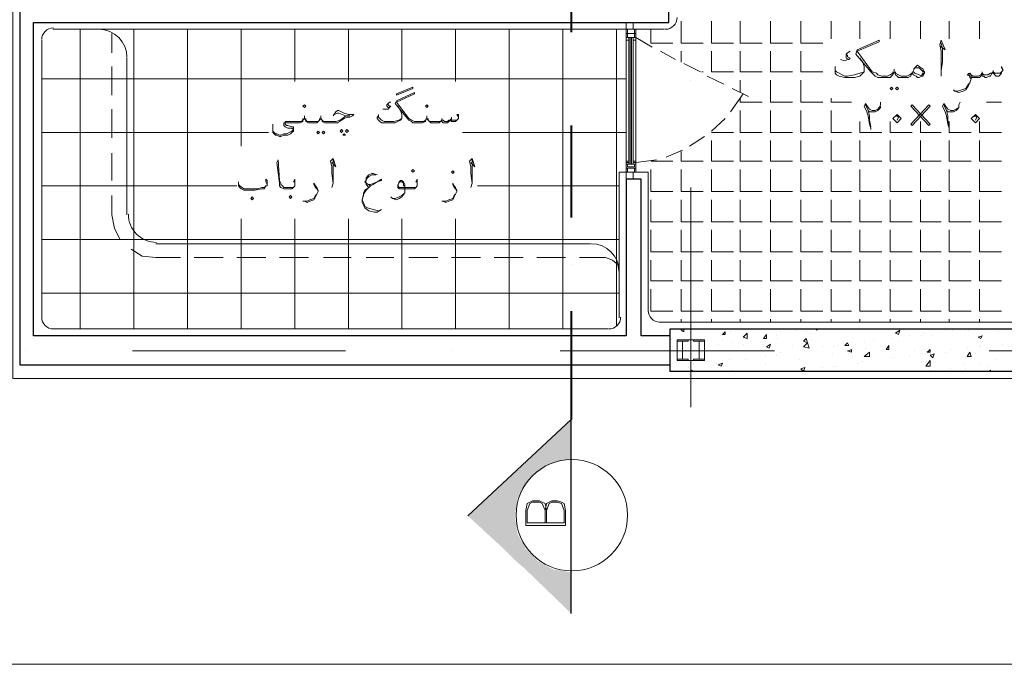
# Model space of a CAD drawing. Header units: metres. Extents: x 5.7 to 89.8, y 4 to 63.5.
# Tile 19 of 74: x 46.5 to 53.4, y 19.6 to 24.1. Entities that reach past the tile are written whole.
import ezdxf

# ---------------------------------------------------------------- set-up
doc = ezdxf.new("R2010")
doc.units = ezdxf.units.M
doc.header["$MEASUREMENT"] = 0
for name, color, linetype in [('PDF12_ax', 7, 'Continuous'), ('PDF12_column', 7, 'Continuous'), ('PDF12_furn', 7, 'Continuous'), ('PDF12_hatch-plan', 7, 'Continuous'), ('PDF12_khatchin', 7, 'Continuous'), ('PDF12_Layer5', 7, 'Continuous'), ('PDF12_SECTION', 7, 'Continuous'), ('PDF12_shear wall', 7, 'Continuous'), ('PDF12_textt', 7, 'Continuous'), ('PDF12_wall', 7, 'Continuous'), ('PDF12_WIN', 7, 'Continuous')]:
    doc.layers.add(name, color=color, linetype=linetype)

msp = doc.modelspace()

# ---------------------------------------------------------------- linework, layer by layer
at = {"layer": 'PDF12_ax', "lineweight": 9}
for points in [[(51.2412, 23.651), (51.2412, 23.651)], [(51.2412, 22.8998), (51.2412, 21.3588)], [(46.5797, 21.7537), (46.5797, 21.7537)], [(47.3309, 21.7537), (48.8238, 21.7537)], [(49.575, 21.7537), (49.575, 21.7537)], [(50.3262, 21.7537), (51.8287, 21.7537)], [(52.5799, 21.7537), (52.5799, 21.7537)], [(53.3312, 21.7537), (54.824, 21.7537)]]:
    msp.add_lwpolyline(points, dxfattribs=at)
at = {"layer": 'PDF12_column', "lineweight": 18}
for points in [[(51.1834, 21.6959), (51.1449, 21.6959), (51.1449, 21.6863), (51.2219, 21.6863), (51.2219, 21.6959), (51.1834, 21.6959), (51.1834, 21.8211), (51.2219, 21.8211), (51.2219, 21.8307), (51.1449, 21.8307), (51.1449, 21.8211), (51.1834, 21.8211)], [(51.1449, 21.8307), (51.3375, 21.8307), (51.3375, 21.6863), (51.1449, 21.6863)], [(51.299, 21.6959), (51.2605, 21.6959), (51.2605, 21.6863), (51.3375, 21.6863), (51.3375, 21.6959), (51.299, 21.6959), (51.299, 21.8211), (51.3375, 21.8211), (51.3375, 21.8307), (51.2605, 21.8307), (51.2605, 21.8211), (51.299, 21.8211)]]:
    msp.add_lwpolyline(points, close=True, dxfattribs=at)
for points in [[(51.299, 21.8307), (51.1834, 21.8307), (51.299, 21.8307)], [(51.299, 21.6863), (51.1834, 21.6863), (51.299, 21.6863)]]:
    msp.add_lwpolyline(points, dxfattribs=at)
at = {"layer": 'PDF12_furn', "lineweight": 9}
msp.add_lwpolyline([(59.8419, 30.5566), (59.8419, 19.5578), (16.8867, 19.5578), (16.8867, 54.3553), (67.7394, 54.3553), (67.7394, 30.5566)], close=True, dxfattribs=at)
at = {"layer": 'PDF12_furn', "lineweight": 18}
for points in [[(47.2924, 23.8051), (47.2924, 22.7072)], [(50.5381, 22.5049), (47.4947, 22.5049)]]:
    msp.add_lwpolyline(points, dxfattribs=at)
for centre, start, end in [((47.095, 23.8099), 0.00552, 89.99999), ((47.4995, 22.712), 179.99999, 270.00001), ((50.5429, 22.3075), 0.00552, 89.99999)]:
    msp.add_arc(centre, 0.1974, start, end, dxfattribs=at)
at = {"layer": 'PDF12_hatch-plan', "lineweight": 18}
for points in [[(46.9649, 21.9078), (46.9649, 24.0074)], [(47.3406, 21.9078), (47.3406, 22.5723), (47.3406, 24.0074)], [(47.7162, 21.9078), (47.7162, 22.5049), (47.7162, 24.0074)], [(48.0918, 23.1887), (48.0918, 24.0074)], [(48.4674, 23.6414), (48.4674, 24.0074)], [(48.843, 23.6414), (48.843, 24.0074)], [(49.2186, 23.6414), (49.2186, 24.0074)], [(49.5943, 23.6414), (49.5943, 24.0074)], [(49.9699, 21.9078), (49.9699, 22.5049), (49.9699, 24.0074)], [(50.3455, 21.9078), (50.3455, 22.5049), (50.3455, 24.0074)], [(50.7211, 21.927), (50.7211, 22.3701), (50.7211, 22.399), (50.7211, 24.0074)], [(50.9619, 24.0074), (50.9619, 23.9111), (51.116, 23.9111)], [(51.1738, 24.0652), (51.1738, 23.9111), (51.2412, 23.9111), (51.3279, 23.9111)], [(51.3857, 24.0652), (51.3857, 23.9111), (51.5398, 23.9111)], [(51.5879, 24.0652), (51.5879, 23.9111), (51.742, 23.9111)], [(51.7998, 24.0652), (51.7998, 23.9111), (51.9539, 23.9111)], [(52.0117, 24.0652), (52.0117, 23.9111), (52.1658, 23.9111)], [(52.2236, 23.94), (52.2236, 24.0652)], [(52.4258, 23.94), (52.4258, 24.0652)], [(52.6377, 23.94), (52.6377, 24.0652)], [(52.8496, 23.94), (52.8496, 24.0652)], [(53.0519, 23.94), (53.0519, 24.0652)], [(53.2637, 23.94), (53.2637, 24.0652)], [(51.1738, 23.7762), (51.1738, 23.8533)], [(51.3857, 23.8533), (51.3857, 23.7088), (51.5398, 23.7088)], [(51.5879, 23.8533), (51.5879, 23.7088), (51.742, 23.7088)], [(51.7998, 23.8533), (51.7998, 23.7088), (51.9539, 23.7088)], [(52.0117, 23.8533), (52.0117, 23.7088), (52.1658, 23.7088)], [(50.7885, 23.6606), (50.4033, 23.6606), (47.2924, 23.6606), (46.6953, 23.6606)], [(51.3182, 23.7088), (51.3279, 23.7088)], [(51.5879, 23.5643), (51.5879, 23.651)], [(51.7998, 23.651), (51.7998, 23.4969), (51.9539, 23.4969)], [(52.0117, 23.651), (52.0117, 23.4969), (52.1658, 23.4969)], [(51.5879, 23.5258), (51.5879, 23.4969), (51.742, 23.4969)], [(52.2236, 23.5258), (52.2236, 23.4969), (52.368, 23.4969)], [(53.3119, 23.4969), (53.4178, 23.4969)], [(51.5879, 23.4391), (51.5879, 23.285), (51.742, 23.285)], [(51.7998, 23.4391), (51.7998, 23.285), (51.9539, 23.285)], [(52.0117, 23.4391), (52.0117, 23.285), (52.1658, 23.285)], [(52.2236, 23.4391), (52.2236, 23.285), (52.368, 23.285)], [(52.4258, 23.3621), (52.4258, 23.285), (52.5799, 23.285)], [(52.6377, 23.3621), (52.6377, 23.285), (52.7918, 23.285)], [(52.8496, 23.3621), (52.8496, 23.285), (52.9941, 23.285)], [(53.0519, 23.3621), (53.0519, 23.285), (53.206, 23.285)], [(53.2637, 23.3621), (53.2637, 23.285), (53.4178, 23.285)], [(48.2844, 23.285), (47.2924, 23.285), (46.6953, 23.285)], [(50.7885, 23.285), (50.4033, 23.285), (49.6424, 23.285)], [(51.3857, 23.285), (51.5398, 23.285)], [(51.3857, 23.2272), (51.3857, 23.0828), (51.5398, 23.0828)], [(51.5879, 23.2272), (51.5879, 23.0828), (51.742, 23.0828)], [(51.7998, 23.2272), (51.7998, 23.0828), (51.9539, 23.0828)], [(52.0117, 23.2272), (52.0117, 23.0828), (52.1658, 23.0828)], [(52.2236, 23.2272), (52.2236, 23.0828), (52.368, 23.0828)], [(52.4258, 23.2272), (52.4258, 23.0828), (52.5799, 23.0828)], [(52.6377, 23.2272), (52.6377, 23.0828), (52.7918, 23.0828)], [(52.8496, 23.2272), (52.8496, 23.0828), (52.9941, 23.0828)], [(53.0519, 23.2272), (53.0519, 23.0828), (53.206, 23.0828)], [(53.2637, 23.2272), (53.2637, 23.0828), (53.4178, 23.0828)], [(51.1738, 23.1502), (51.1738, 23.0828), (51.2412, 23.0828), (51.3279, 23.0828)], [(50.9619, 23.0828), (51.116, 23.0828)], [(50.9619, 23.0828), (50.9619, 23.0828)], [(50.9619, 23.025), (50.9619, 22.8709), (51.116, 22.8709)], [(51.1738, 23.025), (51.1738, 22.8709), (51.2412, 22.8709), (51.3279, 22.8709)], [(51.3857, 23.025), (51.3857, 22.8709), (51.5398, 22.8709)], [(51.5879, 23.025), (51.5879, 22.8709), (51.742, 22.8709)], [(51.7998, 23.025), (51.7998, 22.8709), (51.9539, 22.8709)], [(52.0117, 23.025), (52.0117, 22.8709), (52.1658, 22.8709)], [(52.2236, 23.025), (52.2236, 22.8709), (52.368, 22.8709)], [(52.4258, 23.025), (52.4258, 22.8709), (52.5799, 22.8709)], [(52.6377, 23.025), (52.6377, 22.8709), (52.7918, 22.8709)], [(52.8496, 23.025), (52.8496, 22.8709), (52.9941, 22.8709)], [(53.0519, 23.025), (53.0519, 22.8709), (53.206, 22.8709)], [(53.2637, 23.025), (53.2637, 22.8709), (53.4178, 22.8709)], [(48.0629, 22.9094), (47.2924, 22.9094), (46.6953, 22.9094)], [(50.7404, 22.9094), (50.4033, 22.9094), (49.7484, 22.9094)], [(50.9619, 22.8131), (50.9619, 22.659), (51.116, 22.659)], [(51.1738, 22.8131), (51.1738, 22.659), (51.2412, 22.659), (51.3279, 22.659)], [(51.3857, 22.8131), (51.3857, 22.659), (51.5398, 22.659)], [(51.5879, 22.8131), (51.5879, 22.659), (51.742, 22.659)], [(51.7998, 22.8131), (51.7998, 22.659), (51.9539, 22.659)], [(52.0117, 22.8131), (52.0117, 22.659), (52.1658, 22.659)], [(52.2236, 22.8131), (52.2236, 22.659), (52.368, 22.659)], [(52.4258, 22.8131), (52.4258, 22.659), (52.5799, 22.659)], [(52.6377, 22.8131), (52.6377, 22.659), (52.7918, 22.659)], [(52.8496, 22.8131), (52.8496, 22.659), (52.9941, 22.659)], [(53.0519, 22.8131), (53.0519, 22.659), (53.206, 22.659)], [(53.2637, 22.8131), (53.2637, 22.659), (53.4178, 22.659)], [(48.0918, 21.9078), (48.0918, 22.5049), (48.0918, 22.6783)], [(48.4674, 21.9078), (48.4674, 22.5049), (48.4674, 22.6783)], [(48.843, 21.9078), (48.843, 22.5049), (48.843, 22.6783)], [(49.2186, 21.9078), (49.2186, 22.5049), (49.2186, 22.6783)], [(49.5943, 21.9078), (49.5943, 22.5049), (49.5943, 22.6783)], [(50.9619, 22.6012), (50.9619, 22.4471), (51.116, 22.4471)], [(51.1738, 22.6012), (51.1738, 22.4471), (51.2412, 22.4471), (51.3279, 22.4471)], [(51.3857, 22.6012), (51.3857, 22.4471), (51.5398, 22.4471)], [(51.5879, 22.6012), (51.5879, 22.4471), (51.742, 22.4471)], [(51.7998, 22.6012), (51.7998, 22.4471), (51.9539, 22.4471)], [(52.0117, 22.6012), (52.0117, 22.4471), (52.1658, 22.4471)], [(52.2236, 22.6012), (52.2236, 22.4471), (52.368, 22.4471)], [(52.4258, 22.6012), (52.4258, 22.4471), (52.5799, 22.4471)], [(52.6377, 22.6012), (52.6377, 22.4471), (52.7918, 22.4471)], [(52.8496, 22.6012), (52.8496, 22.4471), (52.9941, 22.4471)], [(53.0519, 22.6012), (53.0519, 22.4471), (53.206, 22.4471)], [(53.2637, 22.6012), (53.2637, 22.4471), (53.4178, 22.4471)], [(50.7404, 22.5338), (50.4033, 22.5338), (47.3887, 22.5338), (46.6953, 22.5338)], [(50.9619, 22.3893), (50.9619, 22.2449), (51.116, 22.2449)], [(51.1738, 22.3893), (51.1738, 22.2449), (51.2412, 22.2449), (51.3279, 22.2449)], [(51.3857, 22.3893), (51.3857, 22.2449), (51.5398, 22.2449)], [(51.5879, 22.3893), (51.5879, 22.2449), (51.742, 22.2449)], [(51.7998, 22.3893), (51.7998, 22.2449), (51.9539, 22.2449)], [(52.0117, 22.3893), (52.0117, 22.2449), (52.1658, 22.2449)], [(52.2236, 22.3893), (52.2236, 22.2449), (52.368, 22.2449)], [(52.4258, 22.3893), (52.4258, 22.2449), (52.5799, 22.2449)], [(52.6377, 22.3893), (52.6377, 22.2449), (52.7918, 22.2449)], [(52.8496, 22.3893), (52.8496, 22.2449), (52.9941, 22.2449)], [(53.0519, 22.3893), (53.0519, 22.2449), (53.206, 22.2449)], [(53.2637, 22.3893), (53.2637, 22.2449), (53.4178, 22.2449)], [(50.7404, 22.1582), (50.4033, 22.1582), (46.6953, 22.1582)], [(50.9619, 22.1871), (50.9619, 22.033), (51.116, 22.033)], [(51.1738, 22.1871), (51.1738, 22.033), (51.2412, 22.033), (51.3279, 22.033)], [(51.3857, 22.1871), (51.3857, 22.033), (51.5398, 22.033)], [(51.5879, 22.1871), (51.5879, 22.033), (51.742, 22.033)], [(51.7998, 22.1871), (51.7998, 22.033), (51.9539, 22.033)], [(52.0117, 22.1871), (52.0117, 22.033), (52.1658, 22.033)], [(52.2236, 22.1871), (52.2236, 22.033), (52.368, 22.033)], [(52.4258, 22.1871), (52.4258, 22.033), (52.5799, 22.033)], [(52.6377, 22.1871), (52.6377, 22.033), (52.7918, 22.033)], [(52.8496, 22.1871), (52.8496, 22.033), (52.9941, 22.033)], [(53.0519, 22.1871), (53.0519, 22.033), (53.206, 22.033)], [(53.2637, 22.1871), (53.2637, 22.033), (53.4178, 22.033)], [(51.1738, 21.9559), (51.1738, 21.9752)], [(51.3857, 21.9559), (51.3857, 21.9752)], [(51.5879, 21.9559), (51.5879, 21.9752)], [(51.7998, 21.9559), (51.7998, 21.9752)], [(52.0117, 21.9559), (52.0117, 21.9752)], [(52.2236, 21.9559), (52.2236, 21.9752)], [(52.4258, 21.9559), (52.4258, 21.9752)], [(52.6377, 21.9559), (52.6377, 21.9752)], [(52.8496, 21.9559), (52.8496, 21.9752)], [(53.0519, 21.9559), (53.0519, 21.9752)], [(53.2637, 21.9559), (53.2637, 21.9752)], [(51.193, 21.9078), (51.193, 21.8885), (51.1738, 21.8981), (51.1834, 21.9078)], [(51.5205, 21.8885), (51.5205, 21.8885)], [(51.8672, 21.8885), (51.8672, 21.8885)], [(51.9732, 21.8981), (51.9732, 21.8981)], [(52.0502, 21.8885), (52.0502, 21.8885)], [(52.0791, 21.8789), (52.0791, 21.8789)], [(52.1176, 21.9078), (52.1273, 21.8981), (52.1273, 21.9078)], [(52.8785, 21.8789), (52.8785, 21.8789)], [(52.9748, 21.9078), (52.9748, 21.9078)], [(53.023, 21.8981), (53.023, 21.8981)], [(53.0711, 21.8981), (53.0711, 21.8981)], [(53.1674, 21.8981), (53.1674, 21.8981)], [(53.1867, 21.8981), (53.1867, 21.8981)], [(53.3986, 21.8885), (53.3986, 21.8885)], [(51.1064, 21.8307), (51.1064, 21.8307)], [(51.2797, 21.8404), (51.2797, 21.8404)], [(51.3664, 21.8211), (51.3664, 21.8211)], [(51.4338, 21.8018), (51.4338, 21.8018)], [(51.4627, 21.8307), (51.4627, 21.8307)], [(51.5301, 21.8115), (51.5301, 21.8115)], [(51.6072, 21.8018), (51.6072, 21.8018)], [(51.6168, 21.85), (51.6168, 21.85)], [(51.6361, 21.8307), (51.6361, 21.8307)], [(51.742, 21.8018), (51.742, 21.8018)], [(51.8383, 21.8596), (51.8383, 21.8596)], [(51.848, 21.8404), (51.848, 21.8404)], [(51.9539, 21.7922), (51.9539, 21.7922)], [(52.2717, 21.7922), (52.2717, 21.7922)], [(52.368, 21.8115), (52.368, 21.8115)], [(52.4547, 21.8115), (52.4547, 21.8115)], [(52.5221, 21.8307), (52.5221, 21.8307)], [(52.657, 21.8404), (52.657, 21.8404)], [(52.6955, 21.8211), (52.6955, 21.8211)], [(52.7726, 21.8596), (52.7726, 21.8596)], [(52.8592, 21.8596), (52.8592, 21.8596)], [(52.9267, 21.8596), (52.9267, 21.8596)], [(53.2637, 21.7922), (53.2637, 21.7922)], [(53.4275, 21.8018), (53.4275, 21.8018)], [(51.116, 21.7826), (51.116, 21.7826)], [(51.376, 21.7537), (51.376, 21.7537)], [(51.7613, 21.7248), (51.7613, 21.7248)], [(51.8383, 21.7248), (51.8383, 21.7248)], [(51.8672, 21.744), (51.8672, 21.744)], [(52.0213, 21.7633), (52.0213, 21.7633)], [(52.0406, 21.7537), (52.0406, 21.7537)], [(52.1658, 21.7826), (52.1658, 21.7826)], [(52.2332, 21.7344), (52.2332, 21.7344)], [(52.2428, 21.7826), (52.2428, 21.7826)], [(52.3873, 21.7729), (52.3873, 21.7729)], [(52.4644, 21.7729), (52.4644, 21.7729)], [(52.5992, 21.7633), (52.5992, 21.7633)], [(52.8111, 21.7537), (52.8111, 21.7537)], [(52.8496, 21.7344), (52.8496, 21.7344)], [(52.917, 21.7344), (52.917, 21.7344)], [(53.023, 21.744), (53.023, 21.744)], [(53.0615, 21.7633), (53.0615, 21.7633)], [(53.1771, 21.7729), (53.1771, 21.7729)], [(53.2349, 21.7344), (53.2349, 21.7344)], [(53.2734, 21.7826), (53.2734, 21.7826)], [(51.2605, 21.667), (51.2605, 21.667)], [(51.3568, 21.6766), (51.3568, 21.6766)], [(51.4242, 21.667), (51.4242, 21.667)], [(51.5109, 21.6959), (51.5109, 21.6959)], [(51.6264, 21.6959), (51.6264, 21.6959)], [(51.7613, 21.6574), (51.7613, 21.6574)], [(52.0021, 21.6959), (52.0021, 21.6959)], [(52.4162, 21.667), (52.4162, 21.667)], [(52.4451, 21.6766), (52.4451, 21.6766)], [(52.6473, 21.7055), (52.6473, 21.7055)], [(52.6666, 21.7055), (52.6666, 21.7055)], [(52.7726, 21.7151), (52.7726, 21.7151)], [(53.1482, 21.6574), (53.1482, 21.6574)], [(53.2637, 21.6574), (53.2637, 21.6574)], [(53.3793, 21.6959), (53.3793, 21.6959)], [(51.2219, 21.6381), (51.2219, 21.6381)], [(51.2412, 21.6092), (51.2508, 21.6188), (51.2508, 21.6092)], [(51.2412, 21.6188), (51.2412, 21.6188)], [(51.5301, 21.6188), (51.5301, 21.6188)], [(52.0406, 21.6188), (52.0406, 21.6188)], [(52.1658, 21.6381), (52.1658, 21.6381)], [(52.2428, 21.6477), (52.2428, 21.6477)], [(52.2621, 21.6477), (52.2621, 21.6477)], [(52.917, 21.6188), (52.917, 21.6188)], [(53.0615, 21.6285), (53.0615, 21.6285)], [(53.0711, 21.6092), (53.0711, 21.6092)], [(53.1674, 21.6285), (53.1674, 21.6285)], [(53.3215, 21.6477), (53.3215, 21.6477)], [(53.3312, 21.6092), (53.3408, 21.6188), (53.3408, 21.6092)]]:
    msp.add_lwpolyline(points, dxfattribs=at)
for points in [[(51.482, 21.8885), (51.482, 21.8692), (51.4627, 21.8692)], [(51.6361, 21.8404), (51.6072, 21.85), (51.6361, 21.8789)], [(51.7709, 21.8692), (51.7709, 21.8404), (51.7516, 21.8404)], [(52.7051, 21.8981), (52.6955, 21.8692), (52.6762, 21.8789)], [(51.7998, 21.8018), (51.7902, 21.7729), (51.7709, 21.7826)], [(52.0502, 21.8404), (52.0598, 21.8115), (52.031, 21.8211)], [(52.0695, 21.7729), (52.031, 21.7826), (52.0598, 21.8115)], [(52.3392, 21.8115), (52.3488, 21.7922), (52.3199, 21.7922)], [(52.6281, 21.7922), (52.6281, 21.7633), (52.6088, 21.7633)], [(53.283, 21.8596), (53.2734, 21.8404), (53.2541, 21.85)], [(52.368, 21.7633), (52.368, 21.7537), (52.368, 21.744), (52.3392, 21.7537), (52.3488, 21.7537)], [(52.4933, 21.7151), (52.4547, 21.7151), (52.4933, 21.744)], [(52.917, 21.7633), (52.917, 21.7537), (52.917, 21.744), (52.8978, 21.744), (52.9074, 21.7537)], [(52.9459, 21.7344), (52.9363, 21.7055), (52.917, 21.7248)], [(53.1963, 21.744), (53.206, 21.7151), (53.1771, 21.7151)], [(51.4627, 21.667), (51.4531, 21.6477), (51.4338, 21.6574)], [(52.917, 21.6477), (52.8881, 21.6477), (52.917, 21.6863)], [(52.0406, 21.6381), (52.031, 21.6092), (52.0117, 21.6285)]]:
    msp.add_lwpolyline(points, close=True, dxfattribs=at)
at = {"layer": 'PDF12_khatchin', "lineweight": 18}
for points in [[(47.1865, 23.9785), (47.1865, 23.8436)], [(50.8559, 23.9496), (50.9715, 23.8822)], [(51.0293, 23.8533), (51.1353, 23.7955)], [(47.1865, 23.7473), (47.1865, 23.5451)], [(51.193, 23.7666), (51.3086, 23.7088)], [(51.3568, 23.6799), (51.4723, 23.6221)], [(51.5301, 23.5932), (51.6457, 23.5354)], [(51.5205, 23.4295), (51.6072, 23.5547)], [(47.1865, 23.4488), (47.1865, 23.2465)], [(51.3857, 23.2947), (51.482, 23.3813)], [(51.2316, 23.1887), (51.3375, 23.2561)], [(47.1865, 23.1406), (47.1865, 22.9479)], [(51.0678, 23.1117), (51.1834, 23.1598)], [(50.8559, 23.0731), (51.0004, 23.0924)], [(47.1865, 22.842), (47.1865, 22.7072), (47.2057, 22.6108), (47.2442, 22.5338)], [(47.3213, 22.4664), (47.3983, 22.4182), (47.4947, 22.4086), (47.668, 22.4086)], [(47.9666, 22.4086), (47.7643, 22.4086)], [(48.2652, 22.4086), (48.0629, 22.4086)], [(48.5637, 22.4086), (48.3615, 22.4086)], [(48.8623, 22.4086), (48.6697, 22.4086)], [(49.1609, 22.4086), (48.9682, 22.4086)], [(49.4691, 22.4086), (49.2668, 22.4086)], [(49.7676, 22.4086), (49.5654, 22.4086)], [(50.0662, 22.4086), (49.8639, 22.4086)], [(50.3648, 22.4086), (50.1625, 22.4086)], [(50.7404, 22.3026), (50.7307, 22.3604), (50.6922, 22.3893), (50.6441, 22.4086), (50.4611, 22.4086)]]:
    msp.add_lwpolyline(points, dxfattribs=at)
at = {"layer": 'PDF12_Layer5', "lineweight": 13}
for points in [[(65.7362, 32.5599), (57.8867, 32.5599), (57.8867, 21.561), (46.493, 21.561), (46.493, 26.1551), (45.3951, 26.1551), (45.3951, 26.0781), (45.0869, 26.0781), (45.0869, 26.1551), (44.586, 26.1551), (44.586, 21.9078), (45.4914, 21.9078), (45.4914, 21.6092), (25.1406, 21.6092)], [(46.7723, 24.0074), (51.0582, 24.0074)], [(46.6953, 23.9303), (46.6953, 21.9848)], [(50.9426, 22.033), (50.9426, 23.0057), (50.7404, 23.0057), (50.7404, 21.9848)], [(51.0197, 21.9559), (57.3377, 21.9559)], [(46.7723, 21.9078), (50.6633, 21.9078)]]:
    msp.add_lwpolyline(points, dxfattribs=at)
for centre, start, end in [((51.063, 24.0892), 270, 360), ((46.7771, 23.9351), 90, 180), ((51.0245, 22.0378), 180, 270), ((46.7771, 21.9896), 180, 270), ((50.6681, 21.9896), 270, 360)]:
    msp.add_arc(centre, 0.0819, start, end, dxfattribs=at)
at = {"layer": 'PDF12_SECTION', "lineweight": 40}
for points in [[(50.4033, 24.749), (50.4033, 23.9881)], [(50.4033, 23.6606), (50.4033, 23.6606)], [(50.4033, 23.3332), (50.4033, 22.6879)], [(50.4033, 22.3604), (50.4033, 22.3604)], [(50.4033, 22.033), (50.4033, 21.2721)]]:
    msp.add_lwpolyline(points, dxfattribs=at)
at = {"layer": 'PDF12_SECTION', "lineweight": 18}
for points in [[(50.4033, 21.2721), (49.6809, 20.5979)], [(50.2299, 20.6365), (50.2203, 20.6846), (50.201, 20.6942), (50.1818, 20.7039), (50.1336, 20.7039), (50.1143, 20.6942), (50.0951, 20.6846), (50.0855, 20.6365), (50.0855, 20.5305), (50.3648, 20.5305), (50.3648, 20.6365), (50.3551, 20.6846), (50.3359, 20.6942), (50.307, 20.7039), (50.2684, 20.7039), (50.2492, 20.6942), (50.2299, 20.6846), (50.2203, 20.6365)], [(50.2203, 20.5498), (50.2203, 20.6365), (50.201, 20.6846), (50.1818, 20.6942), (50.1336, 20.6942), (50.1143, 20.6846), (50.0951, 20.6365), (50.0951, 20.5498), (50.3551, 20.5498), (50.3551, 20.6365), (50.3359, 20.6846), (50.307, 20.6942), (50.2684, 20.6942), (50.2492, 20.6846), (50.2299, 20.6365), (50.2299, 20.5498)]]:
    msp.add_lwpolyline(points, dxfattribs=at)
at = {"layer": 'PDF12_SECTION', "lineweight": 30}
msp.add_lwpolyline([(50.4033, 19.9141), (50.4033, 21.2721), (49.6809, 20.5979)], dxfattribs=at)
at = {"layer": 'PDF12_SECTION', "lineweight": 18}
msp.add_lwpolyline([(50.4081, 20.2127, 1), (50.4081, 20.9928, 1)], format="xyb", close=True, dxfattribs=at)
at = {"layer": 'PDF12_SECTION', "transparency": 33554559}
for points in [[(50.4033, 21.2721), (50.1432, 21.0313), (50.4033, 21.0313)], [(50.018, 20.9158), (50.1721, 20.9158), (50.0855, 20.9735)], [(50.0855, 20.9735), (50.2781, 20.9735), (50.1047, 20.9928)], [(50.1721, 20.9158), (50.0855, 20.9735), (50.2781, 20.9735)], [(50.1047, 20.9928), (50.4033, 20.9928), (50.1432, 21.0313)], [(50.2781, 20.9735), (50.1047, 20.9928), (50.4033, 20.9928)], [(50.4033, 20.9928), (50.1432, 21.0313), (50.4033, 21.0313)], [(49.9314, 20.8291), (50.0855, 20.8291), (50.018, 20.9158)], [(50.0855, 20.8291), (50.018, 20.9158), (50.1721, 20.9158)], [(49.8158, 20.7231), (50.0277, 20.7231), (49.9314, 20.8291)], [(50.0277, 20.7231), (49.9314, 20.8291), (50.0855, 20.8291)], [(49.6809, 20.5979), (50.0084, 20.5979), (49.8158, 20.7231)], [(50.0084, 20.5979), (49.8158, 20.7231), (50.0277, 20.7231)], [(49.8158, 20.4727), (50.0277, 20.4727), (49.6809, 20.5979)], [(50.0277, 20.4727), (49.6809, 20.5979), (50.0084, 20.5979)], [(49.9314, 20.3668), (50.0855, 20.3668), (49.8158, 20.4727)], [(50.0855, 20.3668), (49.8158, 20.4727), (50.0277, 20.4727)], [(50.018, 20.2801), (50.1721, 20.2801), (49.9314, 20.3668)], [(50.1721, 20.2801), (49.9314, 20.3668), (50.0855, 20.3668)], [(50.0855, 20.2223), (50.2781, 20.2223), (50.018, 20.2801)], [(50.2781, 20.2223), (50.018, 20.2801), (50.1721, 20.2801)], [(50.0855, 20.2223), (50.1047, 20.203), (50.4033, 20.203)], [(50.0855, 20.2223), (50.2781, 20.2223), (50.4033, 20.203)], [(50.1047, 20.203), (50.4033, 20.203), (50.4033, 19.9141)]]:
    msp.add_solid(points, dxfattribs=at)
at = {"layer": 'PDF12_shear wall', "lineweight": 30}
msp.add_lwpolyline([(57.8386, 26.3285), (57.8386, 21.6092), (51.0967, 21.6092), (51.0967, 21.9078), (57.54, 21.9078), (57.54, 26.3285)], close=True, dxfattribs=at)
at = {"layer": 'PDF12_textt', "lineweight": 20}
for points in [[(52.7918, 23.6992), (52.7822, 23.6895), (52.7822, 23.6799), (52.7629, 23.6703), (52.7533, 23.6703), (52.734, 23.6703), (52.7148, 23.6703), (52.6955, 23.6703), (52.6859, 23.6799), (52.6762, 23.6895), (52.6666, 23.7088), (52.6666, 23.7281), (52.6666, 23.7088), (52.657, 23.6895), (52.6473, 23.6799), (52.6377, 23.6703), (52.6185, 23.6703), (52.5992, 23.6703), (52.5799, 23.6703), (52.551, 23.6703), (52.5318, 23.6799), (52.5125, 23.6992), (52.5029, 23.7088), (52.3969, 23.834), (52.4066, 23.8629), (52.5607, 23.9303), (52.5607, 23.9207), (52.4066, 23.8533), (52.5125, 23.7088), (52.5414, 23.6992), (52.551, 23.6895), (52.5799, 23.6799), (52.5992, 23.6799), (52.6185, 23.6799), (52.6377, 23.6895), (52.657, 23.6992), (52.657, 23.7088)], [(52.9844, 23.8918), (53.023, 23.8629), (52.9941, 23.9303), (52.9844, 23.9014), (52.9941, 23.8533), (52.9941, 23.7955), (52.9941, 23.7184), (52.9941, 23.6799)], [(52.9941, 23.7184), (53.0037, 23.7762), (53.0037, 23.8725), (52.9941, 23.9111)], [(52.4258, 23.8051), (52.4451, 23.7762), (52.4547, 23.7473), (52.4547, 23.7281), (52.4547, 23.7184), (52.4547, 23.7088), (52.4451, 23.6992), (52.4258, 23.6799), (52.3873, 23.6703), (52.3488, 23.6703), (52.3199, 23.6703), (52.2814, 23.6799), (52.2621, 23.6895), (52.2525, 23.6992), (52.2525, 23.7088), (52.2525, 23.7184), (52.2525, 23.7281), (52.2525, 23.7473)], [(52.3584, 23.8533), (52.3392, 23.8436), (52.3295, 23.834), (52.3295, 23.8244), (52.3295, 23.8147), (52.3295, 23.8051), (52.3488, 23.7955), (52.3392, 23.7955), (52.3199, 23.7859), (52.291, 23.7955)], [(52.3295, 23.834), (52.3392, 23.8244), (52.3392, 23.8147), (52.3584, 23.8051), (52.3488, 23.7955)], [(52.4547, 23.7088), (52.4258, 23.6992), (52.3873, 23.6895), (52.3392, 23.6799), (52.3199, 23.6799), (52.3006, 23.6895), (52.2814, 23.6992), (52.2621, 23.7088), (52.2525, 23.7184), (52.2525, 23.7281)], [(52.8014, 23.7281), (52.8111, 23.7377), (52.8207, 23.7377), (52.8303, 23.7377), (52.84, 23.7377), (52.8496, 23.7281), (52.8592, 23.7184), (52.8689, 23.7088), (52.8689, 23.6992), (52.8592, 23.6895), (52.8592, 23.6799), (52.84, 23.6895), (52.8111, 23.6992), (52.8014, 23.7088)], [(53.4275, 23.7184), (53.4178, 23.7377), (53.4178, 23.7473), (53.4275, 23.7281), (53.4275, 23.7184), (53.4178, 23.7088), (53.4178, 23.6992), (53.4082, 23.6895), (53.3986, 23.6799), (53.3793, 23.6799), (53.3697, 23.6895), (53.3601, 23.6992), (53.3504, 23.6992), (53.3408, 23.6799), (53.3312, 23.6799), (53.3119, 23.6703), (53.3023, 23.6703), (53.2926, 23.6799), (53.283, 23.6799), (53.283, 23.6992), (53.2734, 23.6799), (53.2637, 23.6703), (53.2445, 23.6703), (53.2252, 23.6703), (53.2156, 23.6703), (53.206, 23.6703), (53.206, 23.6606), (53.1963, 23.6318), (53.1867, 23.6125), (53.1674, 23.5836), (53.1482, 23.574), (53.1193, 23.5643), (53.0904, 23.574), (53.0808, 23.5836)], [(52.6762, 23.7088), (52.6762, 23.6992), (52.6955, 23.6895), (52.7148, 23.6799), (52.734, 23.6799), (52.7533, 23.6799), (52.7726, 23.6895), (52.7918, 23.6992), (52.7918, 23.7088)], [(53.206, 23.6606), (53.1963, 23.6703), (53.1963, 23.6799), (53.1771, 23.6895), (53.1963, 23.6992), (53.206, 23.6895), (53.2156, 23.6799), (53.2252, 23.6799), (53.2541, 23.6799), (53.2734, 23.6895), (53.283, 23.6992), (53.2926, 23.6895), (53.3023, 23.6895), (53.3215, 23.6895), (53.3408, 23.6992), (53.3504, 23.6992), (53.3601, 23.7088), (53.3697, 23.6992), (53.3793, 23.6992), (53.3986, 23.6992), (53.4082, 23.6992), (53.4178, 23.7088)], [(53.2156, 23.6799), (53.1963, 23.6799), (53.1867, 23.6992)], [(53.283, 23.7088), (53.283, 23.6992)], [(53.3601, 23.7184), (53.3601, 23.7088)], [(53.0904, 23.574), (53.1096, 23.574), (53.1385, 23.5836), (53.1674, 23.5932), (53.1867, 23.6221), (53.1963, 23.6318)], [(49.6135, 23.391), (49.6039, 23.4102), (49.6135, 23.4102), (49.6135, 23.4006), (49.6135, 23.391), (49.6135, 23.3813), (49.6039, 23.3717), (49.5943, 23.3621), (49.575, 23.3621), (49.5654, 23.3621), (49.5557, 23.3717), (49.5461, 23.3621), (49.5365, 23.3524), (49.5268, 23.3524), (49.5172, 23.3524), (49.5076, 23.3524), (49.4979, 23.3621), (49.4979, 23.3717), (49.4883, 23.3621), (49.4787, 23.3524), (49.4691, 23.3524), (49.4498, 23.3524), (49.4305, 23.3524), (49.4209, 23.3524), (49.4113, 23.3621), (49.4016, 23.3717), (49.392, 23.3813), (49.392, 23.4006), (49.392, 23.3813), (49.3824, 23.3717), (49.3824, 23.3621), (49.3631, 23.3524), (49.3535, 23.3524), (49.3342, 23.3524), (49.315, 23.3524), (49.2957, 23.3524), (49.2861, 23.3621), (49.2668, 23.3717), (49.2572, 23.3813), (49.1705, 23.4873), (49.1801, 23.5065), (49.3053, 23.5643), (49.3053, 23.5547), (49.1801, 23.4969), (49.2668, 23.3813), (49.2861, 23.3717), (49.3053, 23.3621), (49.315, 23.3621), (49.3342, 23.3621), (49.3535, 23.3621), (49.3727, 23.3621), (49.3824, 23.3717), (49.392, 23.3813)], [(49.1897, 23.468), (49.209, 23.4391), (49.2186, 23.4102), (49.2186, 23.391), (49.2186, 23.3813), (49.209, 23.3717), (49.1897, 23.3621), (49.1705, 23.3524), (49.132, 23.3524), (49.1031, 23.3524), (49.0742, 23.3524), (49.0645, 23.3621), (49.0549, 23.3717), (49.0453, 23.3813), (49.0453, 23.391), (49.0549, 23.4006), (49.0549, 23.4102)], [(49.1416, 23.4969), (49.132, 23.4969), (49.1223, 23.4873), (49.1127, 23.4777), (49.1127, 23.468), (49.1223, 23.4584), (49.132, 23.4584), (49.1223, 23.4488), (49.1031, 23.4488), (49.0838, 23.4488)], [(49.1223, 23.4873), (49.1223, 23.4777), (49.132, 23.468), (49.1416, 23.468), (49.132, 23.4584)], [(52.5029, 23.3043), (52.5029, 23.3139), (52.4933, 23.3428), (52.4836, 23.4006), (52.474, 23.4295), (52.4547, 23.468), (52.4644, 23.4873), (52.4836, 23.4584), (52.4933, 23.4488), (52.5125, 23.4391), (52.5318, 23.4391), (52.551, 23.4488), (52.5607, 23.4584), (52.5703, 23.4777), (52.5703, 23.4969)], [(52.5703, 23.468), (52.5703, 23.4584), (52.5607, 23.4488), (52.551, 23.4391), (52.5318, 23.4295), (52.5125, 23.4295), (52.4933, 23.4295), (52.4836, 23.4391), (52.4644, 23.4777)], [(53.0519, 23.3043), (53.0519, 23.3139), (53.0422, 23.3428), (53.0326, 23.4006), (53.023, 23.4295), (53.0037, 23.468), (53.0133, 23.4873), (53.0326, 23.4584), (53.0422, 23.4488), (53.0615, 23.4391), (53.0808, 23.4391), (53.1, 23.4488), (53.1193, 23.4584), (53.1193, 23.4777), (53.1289, 23.4969)], [(53.1193, 23.468), (53.1193, 23.4584), (53.1096, 23.4488), (53.1, 23.4391), (53.0808, 23.4295), (53.0615, 23.4295), (53.0422, 23.4295), (53.0326, 23.4391), (53.0133, 23.4777)], [(48.7371, 23.4006), (48.7563, 23.4295), (48.766, 23.4391), (48.7756, 23.4391), (48.8141, 23.4199), (48.843, 23.4102), (48.8527, 23.4102), (48.8816, 23.4102), (48.8719, 23.4006), (48.8527, 23.391), (48.8334, 23.391), (48.8141, 23.3813), (48.7949, 23.3717), (48.766, 23.3524), (48.7371, 23.3524), (48.7082, 23.3524), (48.6889, 23.3524), (48.6793, 23.3524), (48.66, 23.3621), (48.66, 23.3717), (48.6504, 23.3813), (48.6504, 23.4006), (48.6504, 23.3813), (48.6408, 23.3717), (48.6311, 23.3621), (48.6215, 23.3524), (48.6119, 23.3524), (48.5926, 23.3524), (48.5734, 23.3524), (48.5637, 23.3524), (48.5445, 23.3621), (48.5445, 23.3717), (48.5348, 23.3813), (48.5348, 23.4006), (48.5348, 23.3813), (48.5252, 23.3717), (48.5252, 23.3621), (48.5059, 23.3524), (48.4963, 23.3524), (48.477, 23.3524), (48.4481, 23.3524), (48.4096, 23.3524), (48.4, 23.3524), (48.4, 23.3428), (48.4096, 23.3332), (48.4193, 23.3332), (48.4481, 23.3236), (48.4578, 23.3236), (48.4578, 23.3139), (48.4578, 23.3043), (48.4578, 23.2947), (48.4481, 23.285), (48.4385, 23.2754), (48.4193, 23.2658), (48.4, 23.2658), (48.3904, 23.2658), (48.3711, 23.2561), (48.3615, 23.2561), (48.3422, 23.2658), (48.3326, 23.2658), (48.3229, 23.2754), (48.3133, 23.285), (48.3133, 23.3043), (48.3133, 23.3332), (48.3133, 23.3428)], [(48.5252, 23.3813), (48.5252, 23.3717), (48.5156, 23.3621), (48.4963, 23.3621), (48.477, 23.3621), (48.4674, 23.3621), (48.4, 23.3621), (48.4, 23.3524), (48.3904, 23.3524), (48.3904, 23.3428), (48.3904, 23.3332), (48.4, 23.3236), (48.4193, 23.3139), (48.4385, 23.3139), (48.4481, 23.3139), (48.4578, 23.3043), (48.4481, 23.2947), (48.4289, 23.285), (48.4096, 23.2754), (48.3904, 23.2754), (48.3711, 23.2658), (48.3615, 23.2658), (48.3422, 23.2754), (48.3326, 23.2754), (48.3229, 23.285), (48.3133, 23.2947), (48.3133, 23.3139), (48.3133, 23.3332)], [(48.6408, 23.3813), (48.6408, 23.3717), (48.6311, 23.3621), (48.6119, 23.3621), (48.5926, 23.3621), (48.5734, 23.3621), (48.5541, 23.3621), (48.5445, 23.3717), (48.5445, 23.3813)], [(48.6504, 23.3813), (48.66, 23.3717), (48.6697, 23.3621), (48.6889, 23.3621), (48.7082, 23.3621), (48.7275, 23.3621), (48.7563, 23.3621), (48.7852, 23.3717), (48.8141, 23.391), (48.8238, 23.4006), (48.8527, 23.4006), (48.8238, 23.4006), (48.7756, 23.4199), (48.766, 23.4199), (48.7467, 23.4102)], [(49.2186, 23.3813), (49.1994, 23.3717), (49.1609, 23.3621), (49.132, 23.3621), (49.1127, 23.3621), (49.0934, 23.3621), (49.0742, 23.3717), (49.0645, 23.3813), (49.0549, 23.391), (49.0549, 23.4006)], [(49.4016, 23.3813), (49.4016, 23.3717), (49.4113, 23.3621), (49.4305, 23.3621), (49.4498, 23.3621), (49.4691, 23.3621), (49.4883, 23.3621), (49.4979, 23.3717), (49.5076, 23.3717), (49.5172, 23.3621), (49.5365, 23.3621), (49.5461, 23.3717), (49.5557, 23.3717), (49.5654, 23.3813), (49.5654, 23.3717), (49.575, 23.3717), (49.5943, 23.3717), (49.6039, 23.3717), (49.6135, 23.3813)], [(49.4979, 23.3813), (49.4979, 23.3717)], [(49.5654, 23.391), (49.5654, 23.3813)], [(52.4836, 23.4391), (52.4933, 23.4006), (52.4933, 23.3717), (52.5029, 23.3236)], [(52.6666, 23.391), (52.6859, 23.4006), (52.6955, 23.391), (52.6859, 23.3717)], [(53.0326, 23.4391), (53.0422, 23.4006), (53.0422, 23.3717), (53.0519, 23.3236)], [(53.2156, 23.391), (53.2349, 23.4006), (53.2445, 23.391), (53.2349, 23.3717)], [(48.7275, 23.0731), (48.7563, 23.0443), (48.7371, 23.102), (48.7178, 23.0828), (48.7275, 23.0443), (48.7275, 22.9961), (48.7371, 22.9287), (48.7275, 22.8998)], [(49.7002, 23.0731), (49.7291, 23.0443), (49.7098, 23.102), (49.6906, 23.0828), (49.7002, 23.0443), (49.7002, 22.9961), (49.7098, 22.9287), (49.7002, 22.8998)], [(48.7371, 22.9287), (48.7371, 22.9768), (48.7371, 23.0539), (48.7371, 23.0924)], [(49.7098, 22.9287), (49.7098, 22.9768), (49.7098, 23.0539), (49.7098, 23.0924)], [(49.0453, 22.9865), (49.0164, 22.9961), (49.0068, 22.9961), (48.9875, 22.9865), (48.9682, 22.9672), (48.9682, 22.9479), (48.9586, 22.9383), (48.9682, 22.9287), (48.9682, 22.919), (48.9875, 22.8998), (48.9586, 22.8805), (48.949, 22.8613), (48.949, 22.842), (48.9393, 22.8131), (48.9393, 22.7938), (48.9586, 22.7553), (48.9875, 22.7361), (49.026, 22.7264), (49.0453, 22.7264), (49.0742, 22.7457)], [(48.9682, 22.9479), (48.9779, 22.9672), (48.9875, 22.9768), (49.0068, 22.9865), (49.0356, 22.9865)], [(48.2748, 22.9094), (48.2748, 22.919), (48.2652, 22.9383), (48.2652, 22.9576), (48.2748, 22.9479), (48.2748, 22.9287), (48.2748, 22.9094), (48.2652, 22.9094), (48.2555, 22.8902), (48.2363, 22.8902), (48.1881, 22.8805), (48.1688, 22.8805), (48.1496, 22.8805), (48.1111, 22.8805), (48.0918, 22.8902), (48.0822, 22.8998), (48.0725, 22.9094), (48.0725, 22.919), (48.0725, 22.9287), (48.0725, 22.9383)], [(48.0725, 22.919), (48.0822, 22.9094), (48.1111, 22.8902), (48.1496, 22.8902), (48.1592, 22.8902), (48.2074, 22.8902), (48.2363, 22.8998), (48.2555, 22.8998), (48.2652, 22.9094)], [(48.6311, 22.8709), (48.6215, 22.8902), (48.6119, 22.8998), (48.6022, 22.919), (48.6022, 22.9287), (48.6119, 22.9094), (48.6215, 22.8998), (48.6311, 22.8805), (48.6311, 22.8709), (48.6215, 22.8516), (48.6119, 22.8324), (48.6022, 22.8131), (48.5734, 22.8035), (48.5541, 22.7938), (48.5348, 22.8035), (48.5252, 22.8035)], [(49.0549, 22.7361), (49.0164, 22.7457), (48.9779, 22.7553), (48.9586, 22.7649), (48.949, 22.7938), (48.9393, 22.8131), (48.949, 22.8516), (48.9682, 22.8805), (48.9971, 22.9094), (49.0164, 22.919), (49.0453, 22.9383), (49.0742, 22.9479), (49.0742, 22.9576), (49.0453, 22.9383), (48.9971, 22.919), (48.9875, 22.919), (48.9682, 22.9287), (48.9682, 22.9383)], [(48.9971, 22.9094), (48.9682, 22.9287)], [(49.1897, 22.919), (49.1897, 22.9094), (49.1994, 22.8998), (49.209, 22.8998), (49.2572, 22.8998), (49.2861, 22.8998), (49.315, 22.8998), (49.3246, 22.9094), (49.3246, 22.919), (49.3246, 22.9383), (49.315, 22.9383), (49.3246, 22.9576), (49.3246, 22.9479), (49.3246, 22.9287), (49.3246, 22.9094), (49.315, 22.8998), (49.3053, 22.8902), (49.2861, 22.8902), (49.2572, 22.8902), (49.209, 22.8902), (49.1994, 22.8902), (49.1897, 22.8998), (49.1897, 22.9094), (49.1994, 22.9383), (49.209, 22.9479), (49.2186, 22.9479), (49.2283, 22.9383), (49.2379, 22.919), (49.2379, 22.8998), (49.2379, 22.8805), (49.2379, 22.8613), (49.2186, 22.8324), (49.1994, 22.8227), (49.1801, 22.8131), (49.1512, 22.8227), (49.1416, 22.8324)], [(49.1994, 22.9287), (49.1994, 22.9383), (49.209, 22.9383), (49.2186, 22.9383), (49.2283, 22.9287), (49.2283, 22.9094), (49.2379, 22.9094), (49.2379, 22.8805), (49.2379, 22.8613), (49.2186, 22.842), (49.1994, 22.8324), (49.1705, 22.8227), (49.1512, 22.8227)], [(49.6039, 22.8709), (49.5943, 22.8902), (49.5846, 22.8998), (49.575, 22.919), (49.575, 22.9287), (49.5846, 22.9094), (49.5943, 22.8998), (49.6039, 22.8805), (49.6039, 22.8709), (49.5943, 22.8516), (49.5846, 22.8324), (49.575, 22.8131), (49.5461, 22.8035), (49.5268, 22.7938), (49.5076, 22.8035), (49.4979, 22.8035)], [(48.5348, 22.8035), (48.5541, 22.8035), (48.5734, 22.8131), (48.6022, 22.8227), (48.6119, 22.842), (48.6215, 22.8516)], [(49.5076, 22.8035), (49.5268, 22.8035), (49.5461, 22.8131), (49.575, 22.8227), (49.5846, 22.842), (49.5943, 22.8516)]]:
    msp.add_lwpolyline(points, dxfattribs=at)
for points in [[(52.7918, 23.6992), (52.8014, 23.7184), (52.8111, 23.7377), (52.8207, 23.7473), (52.8303, 23.757), (52.84, 23.7473), (52.8689, 23.7281), (52.8689, 23.7184), (52.8785, 23.7088), (52.8785, 23.6992), (52.8689, 23.6895), (52.8689, 23.6799), (52.8592, 23.6799), (52.84, 23.6703), (52.8303, 23.6703), (52.8207, 23.6799), (52.8014, 23.6895)], [(49.1801, 23.5547), (49.2957, 23.6029), (49.2957, 23.5932), (49.1801, 23.5451)], [(52.6473, 23.6029), (52.657, 23.5932), (52.6473, 23.5836), (52.6377, 23.5932)], [(52.6859, 23.6029), (52.6955, 23.5932), (52.6859, 23.5836), (52.6762, 23.5932)], [(48.5348, 23.4584), (48.5445, 23.468), (48.5348, 23.4777), (48.5252, 23.468)], [(49.392, 23.4584), (49.4016, 23.468), (49.392, 23.4777), (49.3824, 23.468)], [(52.7918, 23.3332), (52.917, 23.468), (52.9074, 23.4777), (52.7822, 23.3428)], [(52.917, 23.3428), (52.7918, 23.4777), (52.7822, 23.468), (52.9074, 23.3332)], [(52.657, 23.3813), (52.6859, 23.4102), (52.7148, 23.3813), (52.6859, 23.3524)], [(53.206, 23.3813), (53.2349, 23.4102), (53.2637, 23.3813), (53.2349, 23.3524)], [(48.6311, 23.2947), (48.6408, 23.285), (48.6311, 23.2754), (48.6215, 23.285)], [(48.6697, 23.2947), (48.6793, 23.285), (48.6697, 23.2754), (48.66, 23.285)], [(48.7949, 23.3043), (48.8045, 23.2947), (48.7949, 23.285), (48.7852, 23.2947)], [(48.8141, 23.2754), (48.8238, 23.2658), (48.8141, 23.2658), (48.8045, 23.2658)], [(48.8334, 23.3043), (48.843, 23.2947), (48.8334, 23.285), (48.8238, 23.2947)], [(48.4, 22.8998), (48.4289, 22.8998), (48.4578, 22.8998), (48.4674, 22.9094), (48.4674, 22.919), (48.4674, 22.9383), (48.4578, 22.9383), (48.4674, 22.9576), (48.4674, 22.9479), (48.4674, 22.9287), (48.4674, 22.9094), (48.4578, 22.8998), (48.4481, 22.8902), (48.4289, 22.8902), (48.4, 22.8902), (48.3904, 22.8902), (48.3711, 22.8998), (48.3615, 22.9094), (48.3615, 22.919), (48.3615, 22.9287), (48.3422, 23.0731), (48.3518, 23.0924), (48.3615, 22.9479), (48.3711, 22.9287), (48.3711, 22.919), (48.3807, 22.9094), (48.3904, 22.8998)], [(49.2957, 23.0057), (49.3053, 23.0154), (49.2957, 23.025), (49.2861, 23.0154)], [(49.575, 22.9961), (49.5846, 23.0057), (49.575, 23.0154), (49.5654, 23.0057)], [(48.1688, 22.8131), (48.1785, 22.8227), (48.1688, 22.8324), (48.1592, 22.8227)], [(48.4385, 22.8227), (48.4481, 22.8324), (48.4385, 22.842), (48.4289, 22.8324)]]:
    msp.add_lwpolyline(points, close=True, dxfattribs=at)
at = {"layer": 'PDF12_wall', "lineweight": 30}
msp.add_lwpolyline([(51.0967, 21.8596), (50.8945, 21.8596), (50.8945, 22.9576), (50.7885, 22.9576), (50.7885, 21.8596), (46.6375, 21.8596), (46.6375, 24.0555), (51.0871, 24.0555), (51.0871, 24.1615), (46.6375, 24.1615), (46.6375, 26.2033), (47.8414, 26.2033), (47.8414, 26.3092), (45.3373, 26.3092), (45.3373, 26.2033), (46.5412, 26.2033), (46.5412, 21.6574), (51.0967, 21.6574)], dxfattribs=at)
at = {"layer": 'PDF12_WIN', "lineweight": 18}
for points in [[(50.8367, 24.0074), (50.8367, 24.0555), (50.7885, 24.0555), (50.7885, 24.0074)], [(50.8463, 23.9785), (50.8463, 23.9496), (50.7982, 23.9496), (50.7982, 23.9785), (50.7982, 24.0074), (50.8463, 24.0074), (50.8463, 23.9785), (50.7982, 23.9785)], [(50.7885, 23.9496), (50.7885, 23.9303), (50.8078, 23.9303), (50.8078, 23.9496)], [(50.8078, 23.9303), (50.7885, 23.9303), (50.7885, 23.9496), (50.8078, 23.9496)], [(50.8174, 23.0635), (50.8174, 23.9496)], [(50.8559, 23.9496), (50.8559, 23.9303), (50.8367, 23.9303), (50.8367, 23.9496)], [(50.8367, 23.9303), (50.8559, 23.9303), (50.8559, 23.9496), (50.8367, 23.9496)], [(50.7885, 23.0828), (50.8078, 23.0828), (50.8078, 23.0731), (50.7885, 23.0731)], [(50.8078, 23.0828), (50.8078, 23.0635), (50.7885, 23.0635), (50.8559, 23.0635), (50.8559, 23.0346), (50.7885, 23.0346), (50.7885, 23.0635), (50.7885, 23.0828)], [(50.7885, 23.0057), (50.8559, 23.0057), (50.8559, 23.0346), (50.7885, 23.0346)], [(50.7982, 23.0443), (50.7982, 23.0635), (50.8463, 23.0635), (50.8463, 23.0443)], [(50.8463, 23.0346), (50.7982, 23.0346), (50.7982, 23.0057), (50.8463, 23.0057)], [(50.8559, 23.0828), (50.8367, 23.0828), (50.8367, 23.0731), (50.8559, 23.0731)], [(50.8367, 23.0828), (50.8559, 23.0828), (50.8559, 23.0635), (50.8367, 23.0635)], [(50.8367, 22.9576), (50.8367, 23.0057), (50.7885, 23.0057), (50.7885, 22.9576)]]:
    msp.add_lwpolyline(points, close=True, dxfattribs=at)
for points in [[(50.7885, 23.9688), (50.7885, 24.0074), (50.7885, 23.9688)], [(50.8463, 23.9785), (50.7885, 23.9785), (50.7885, 24.0074), (50.8559, 24.0074), (50.8559, 23.9785)], [(50.8559, 24.0074), (50.8559, 23.9688)], [(50.8559, 23.9496), (50.8559, 23.9785), (50.7885, 23.9785), (50.7885, 23.9496), (50.8463, 23.9496)], [(50.7885, 23.9303), (50.7885, 23.0828)], [(50.8078, 23.9303), (50.8078, 23.0828)], [(50.8271, 23.9496), (50.8271, 23.0635)], [(50.8367, 23.9303), (50.8367, 23.0828)], [(50.8463, 23.9881), (50.8463, 23.9785), (50.8463, 23.9688)], [(50.8559, 23.9496), (50.8559, 23.9496)], [(50.8559, 23.9303), (50.8559, 23.0828)], [(50.7885, 23.0443), (50.7885, 23.0057), (50.7885, 23.0443)], [(50.8559, 23.0443), (50.8559, 23.0057), (50.8559, 23.0443)], [(50.7404, 22.3026), (50.7404, 22.3026)]]:
    msp.add_lwpolyline(points, dxfattribs=at)

doc.saveas('drawing.dxf')
